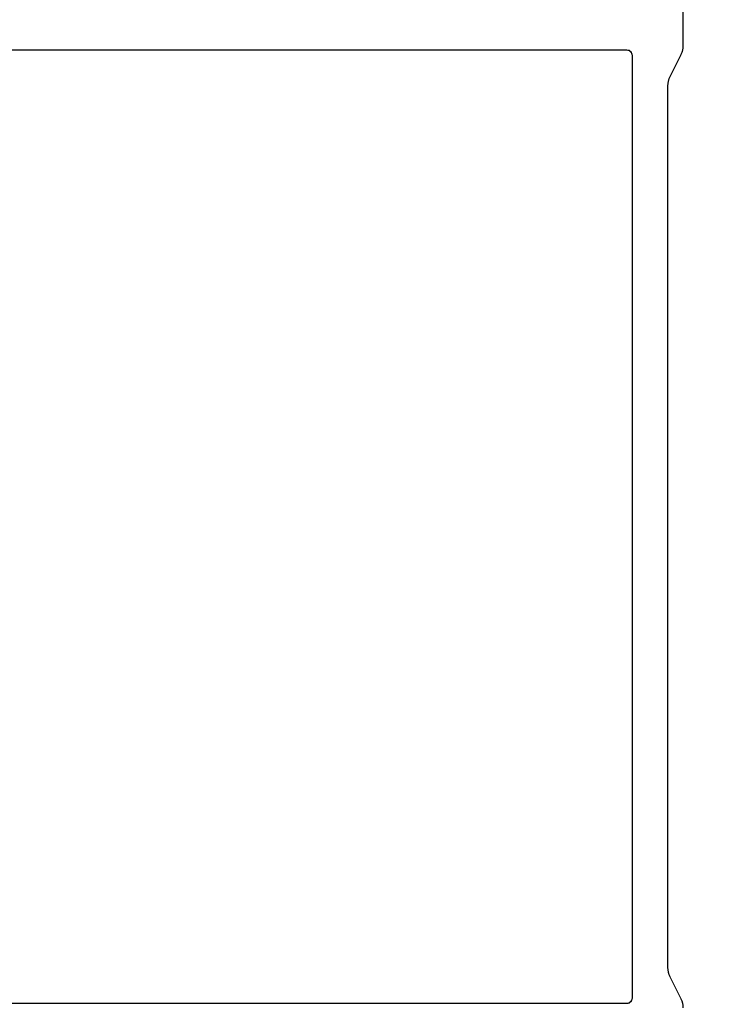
# Model space of a CAD drawing. Header units: millimetres. Extents: x -296 to 295, y -209 to 209.
# Tile 54 of 123: x -96 to -27, y 33 to 129. Entities that reach past the tile are written whole.
import ezdxf

# ---------------------------------------------------------------- set-up
doc = ezdxf.new("R2010")
doc.units = ezdxf.units.MM
doc.header["$MEASUREMENT"] = 0
doc.layers.add('layer 1', color=7, linetype='Continuous')

msp = doc.modelspace()

# ---------------------------------------------------------------- linework, layer by layer
at = {"layer": 'layer 1', "color": 1, "lineweight": 0}
msp.add_open_spline([(295.3283, 209.2747), (295.3283, 209.2747), (295.3283, -208.9236), (295.3283, -208.9236), (295.3283, -208.9236), (-296.1944, -208.9236), (-296.1944, -208.9236), (-296.1944, -208.9236), (-296.1944, 209.2747), (-296.1944, 209.2747), (-296.1944, 209.2747), (295.3283, 209.2747), (295.3283, 209.2747)], degree=3, knots=[0, 0, 0, 0, 0.25, 0.25, 0.25, 0.5, 0.5, 0.5, 0.75, 0.75, 0.75, 1, 1, 1, 1], dxfattribs=at)
at = {"layer": 'layer 1', "color": 5, "lineweight": 0}
msp.add_open_spline([(-281.2487, 194.7284), (-281.2487, 194.7284), (-281.2487, -197.0649), (-281.2487, -197.0649), (-281.2487, -197.0649), (283.3586, -197.0649), (283.3586, -197.0649)], degree=3, knots=[0, 0, 0, 0, 0.5, 0.5, 0.5, 1, 1, 1, 1], dxfattribs=at)
at = {"layer": 'layer 1', "lineweight": 9}
for points in [[(-31.0871, 158.8605), (-31.0871, 158.8605), (-31.0871, 126.4614), (-31.0871, 126.4614)], [(-31.0518, 126.4614), (-31.0518, 126.4614), (-31.0518, 159.2605), (-31.0518, 159.2605)], [(-101.0518, 126.0245), (-101.0518, 126.0245), (-36.5518, 126.0245), (-36.5518, 126.0245)], [(-101.0518, 125.9892), (-101.0518, 125.9892), (-36.5518, 125.9892), (-36.5518, 125.9892)], [(-36.5518, 126.0245), (-36.5518, 126.0245), (-36.5518, 125.9892), (-36.5518, 125.9892)], [(-31.2945, 125.5827), (-31.1581, 125.8555), (-31.0871, 126.1564), (-31.0871, 126.4614)], [(-31.263, 125.567), (-31.1241, 125.8447), (-31.0518, 126.1509), (-31.0518, 126.4614)], [(-36.0518, 125.4892), (-36.0518, 125.4892), (-36.0518, 33.4892), (-36.0518, 33.4892)], [(-36.0518, 125.4892), (-36.0518, 125.4892), (-36.0166, 125.4892), (-36.0166, 125.4892)], [(-36.0166, 125.4892), (-36.0166, 125.4892), (-36.0166, 33.4892), (-36.0166, 33.4892)], [(-32.3722, 123.4273), (-32.3722, 123.4273), (-31.2945, 125.5827), (-31.2945, 125.5827)], [(-31.263, 125.567), (-31.263, 125.567), (-32.3407, 123.4115), (-32.3407, 123.4115)], [(-32.3722, 123.4273), (-32.5135, 123.1447), (-32.5871, 122.8331), (-32.5871, 122.5171)], [(-32.3407, 123.4115), (-32.4795, 123.1338), (-32.5518, 122.8276), (-32.5518, 122.5171)], [(-32.5871, 36.4614), (-32.5871, 36.4614), (-32.5871, 122.5171), (-32.5871, 122.5171)], [(-32.5518, 36.4614), (-32.5518, 36.4614), (-32.5518, 122.5171), (-32.5518, 122.5171)], [(-32.5871, 36.4614), (-32.5871, 36.1454), (-32.5135, 35.8338), (-32.3722, 35.5512)], [(-32.5518, 36.4614), (-32.5518, 36.1509), (-32.4795, 35.8447), (-32.3407, 35.567)], [(-32.3407, 35.567), (-32.3407, 35.567), (-31.263, 33.4115), (-31.263, 33.4115)], [(-31.2945, 33.3958), (-31.2945, 33.3958), (-32.3722, 35.5512), (-32.3722, 35.5512)], [(-36.5518, 32.9892), (-36.5518, 32.9892), (-101.0518, 32.9892), (-101.0518, 32.9892)], [(-36.5518, 32.954), (-36.5518, 32.954), (-101.0518, 32.954), (-101.0518, 32.954)], [(-36.0166, 33.4892), (-36.0166, 33.4892), (-36.0518, 33.4892), (-36.0518, 33.4892)], [(-31.0871, 32.5171), (-31.0871, 32.8221), (-31.1581, 33.1229), (-31.2945, 33.3958)], [(-31.0518, 32.5171), (-31.0518, 32.8276), (-31.1241, 33.1338), (-31.263, 33.4115)]]:
    msp.add_open_spline(points, degree=3, dxfattribs=at)
for points in [[(-36.0166, 125.4892), (-36.0166, 125.6312), (-36.073, 125.7674), (-36.1733, 125.8677), (-36.2737, 125.9681), (-36.4099, 126.0245), (-36.5518, 126.0245)], [(-36.0518, 125.4892), (-36.0518, 125.6219), (-36.1045, 125.749), (-36.1983, 125.8428), (-36.292, 125.9366), (-36.4192, 125.9892), (-36.5518, 125.9892)], [(-36.5518, 32.954), (-36.4099, 32.954), (-36.2737, 33.0104), (-36.1733, 33.1108), (-36.073, 33.2111), (-36.0166, 33.3473), (-36.0166, 33.4892)], [(-36.5518, 32.9892), (-36.4192, 32.9892), (-36.292, 33.0419), (-36.1983, 33.1357), (-36.1045, 33.2295), (-36.0518, 33.3566), (-36.0518, 33.4892)]]:
    msp.add_open_spline(points, degree=3, knots=[0, 0, 0, 0, 0.5, 0.5, 0.5, 1, 1, 1, 1], dxfattribs=at)

doc.saveas('drawing.dxf')
